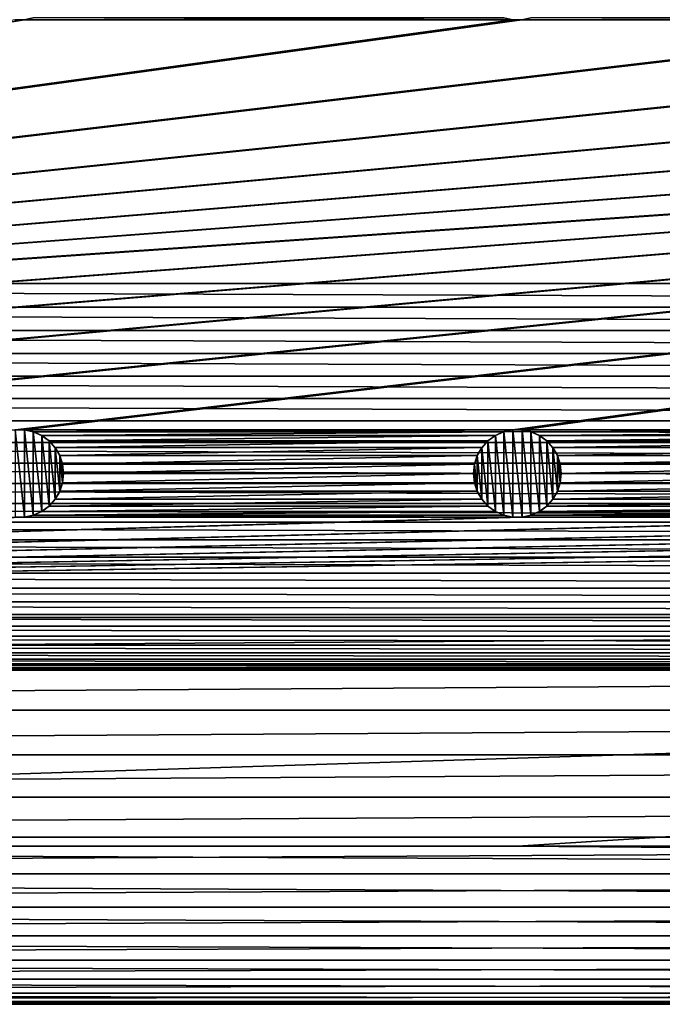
# Model space of a CAD drawing. Header units: metres. Extents: x -200 to 200, y -200 to 200.
# Tile 36 of 88: x -28 to 8, y -200 to -144. Entities that reach past the tile are written whole.
import ezdxf

# ---------------------------------------------------------------- set-up
doc = ezdxf.new("R2010")
doc.units = ezdxf.units.M
doc.layers.add('solid_P34200', color=7, linetype='CONTINUOUS')

msp = doc.modelspace()

# ---------------------------------------------------------------- linework, layer by layer
at = {"layer": 'solid_P34200'}
for points in [[(-181, -159), (-181, 159), (-10.240819, -10.959723)], [(-181, -159), (-10.240819, -10.959723), (-8.64688, -12.25524)], [(181, -159), (-181, -159), (-8.64688, -12.25524)], [(181, -159), (-8.64688, -12.25524), (-6.904468, -13.315859)], [(181, -159), (6.904468, -13.315859), (8.64688, -12.25524)], [(181, -159), (-6.904468, -13.315859), (-5.01928, -14.134056)], [(181, -159), (5.01928, -14.134056), (6.904468, -13.315859)], [(181, -159), (-5.01928, -14.134056), (-3.055924, -14.684637)], [(181, -159), (3.055924, -14.684637), (5.01928, -14.134056)], [(181, -159), (-3.055924, -14.684637), (-1.019424, -14.964341)], [(181, -159), (-1.019424, -14.964341), (1.019424, -14.964341)], [(181, -159), (1.019424, -14.964341), (3.055924, -14.684637)], [(-0.774688, -143.876358, 5), (-27.525312, -143.876358, 5), (-28.04108, -143.985718, 5)], [(-28.035364, -143.984528, 7.5), (-28.04108, -143.985718, 5), (-27.525312, -143.876358, 5)], [(-0.25892, -143.985718, 5), (-0.774688, -143.876358, 5), (-28.04108, -143.985718, 5)], [(-0.768778, -143.877869, 7.5), (-0.774688, -143.876358, 5), (-0.25892, -143.985718, 5)], [(-0.264635, -143.984528, 7.5), (-0.768778, -143.877869, 7.5), (-0.25892, -143.985718, 5)], [(27.525312, -143.876358, 5), (0.774688, -143.876358, 5), (0.25892, -143.985718, 5)], [(0.264635, -143.984528, 7.5), (0.25892, -143.985718, 5), (0.774688, -143.876358, 5)], [(28.04108, -143.985718, 5), (27.525312, -143.876358, 5), (0.25892, -143.985718, 5)], [(170.058914, -143.985718, 5), (-170.058914, -167.314285, 5), (-169.541077, -167.314285, 5)], [(-28.04108, -143.985718, 5), (-28.55892, -143.985718, 5), (-170.058914, -167.314285, 5)], [(-0.25892, -143.985718, 5), (-28.04108, -143.985718, 5), (-170.058914, -167.314285, 5)], [(0.25892, -143.985718, 5), (-0.25892, -143.985718, 5), (-170.058914, -167.314285, 5)], [(28.04108, -143.985718, 5), (0.25892, -143.985718, 5), (-170.058914, -167.314285, 5)], [(170.058914, -143.985718, 5), (169.541077, -143.985718, 5), (-170.058914, -167.314285, 5)], [(141.758926, -143.985718, 5), (-170.058914, -167.314285, 5), (169.541077, -143.985718, 5)], [(141.758926, -143.985718, 5), (141.241074, -143.985718, 5), (-170.058914, -167.314285, 5)], [(113.458923, -143.985718, 5), (-170.058914, -167.314285, 5), (141.241074, -143.985718, 5)], [(113.458923, -143.985718, 5), (112.941078, -143.985718, 5), (-170.058914, -167.314285, 5)], [(85.15892, -143.985718, 5), (-170.058914, -167.314285, 5), (112.941078, -143.985718, 5)], [(85.15892, -143.985718, 5), (84.641083, -143.985718, 5), (-170.058914, -167.314285, 5)], [(56.858921, -143.985718, 5), (-170.058914, -167.314285, 5), (84.641083, -143.985718, 5)], [(56.858921, -143.985718, 5), (56.34108, -143.985718, 5), (-170.058914, -167.314285, 5)], [(28.55892, -143.985718, 5), (-170.058914, -167.314285, 5), (56.34108, -143.985718, 5)], [(28.55892, -143.985718, 5), (28.04108, -143.985718, 5), (-170.058914, -167.314285, 5)], [(170.058914, -143.985718, 5), (-169.541077, -167.314285, 5), (-141.758926, -167.314285, 5)], [(170.058914, -143.985718, 5), (-141.758926, -167.314285, 5), (-141.241074, -167.314285, 5)], [(170.058914, -143.985718, 5), (-141.241074, -167.314285, 5), (-113.458923, -167.314285, 5)], [(170.058914, -143.985718, 5), (-113.458923, -167.314285, 5), (-112.941078, -167.314285, 5)], [(170.058914, -143.985718, 5), (-112.941078, -167.314285, 5), (-85.15892, -167.314285, 5)], [(170.058914, -143.985718, 5), (-85.15892, -167.314285, 5), (-84.641083, -167.314285, 5)], [(170.058914, -143.985718, 5), (-84.641083, -167.314285, 5), (-56.858921, -167.314285, 5)], [(170.058914, -143.985718, 5), (-56.858921, -167.314285, 5), (-56.34108, -167.314285, 5)], [(170.058914, -143.985718, 5), (-56.34108, -167.314285, 5), (-28.55892, -167.314285, 5)], [(-28.564636, -143.984528, 7.5), (-28.55892, -143.985718, 5), (-28.04108, -143.985718, 5)], [(-28.035364, -143.984528, 7.5), (-28.564636, -143.984528, 7.5), (-28.04108, -143.985718, 5)], [(170.058914, -143.985718, 5), (-28.55892, -167.314285, 5), (-28.04108, -167.314285, 5)], [(170.058914, -143.985718, 5), (-28.04108, -167.314285, 5), (-0.25892, -167.314285, 5)], [(-0.264635, -143.984528, 7.5), (-0.25892, -143.985718, 5), (0.25892, -143.985718, 5)], [(0.264635, -143.984528, 7.5), (-0.264635, -143.984528, 7.5), (0.25892, -143.985718, 5)], [(170.058914, -143.985718, 5), (-0.25892, -167.314285, 5), (0.25892, -167.314285, 5)], [(28.04108, -167.314285, 5), (170.058914, -143.985718, 5), (0.25892, -167.314285, 5)], [(180.957291, -160.342163), (-180.957291, -160.342163), (-181, -159)], [(181, -159), (180.957291, -160.342163), (-181, -159)], [(180.836639, -161.666519), (-180.836639, -161.666519), (-180.957291, -160.342163)], [(180.957291, -160.342163), (180.836639, -161.666519), (-180.957291, -160.342163)], [(180.638016, -162.973083), (-180.638016, -162.973083), (-180.836639, -161.666519)], [(180.836639, -161.666519), (180.638016, -162.973083), (-180.836639, -161.666519)], [(180.361206, -164.262497), (-180.361206, -164.262497), (-180.638016, -162.973083)], [(180.638016, -162.973083), (180.361206, -164.262497), (-180.638016, -162.973083)], [(180.003708, -165.541977), (-180.003708, -165.541977), (-180.361206, -164.262497)], [(180.361206, -164.262497), (180.003708, -165.541977), (-180.361206, -164.262497)], [(179.568466, -166.803024), (-179.568466, -166.803024), (-180.003708, -165.541977)], [(180.003708, -165.541977), (179.568466, -166.803024), (-180.003708, -165.541977)], [(179.060257, -168.031967), (-179.060257, -168.031967), (-179.568466, -166.803024)], [(179.568466, -166.803024), (179.060257, -168.031967), (-179.568466, -166.803024)], [(-28.564636, -167.315475, 7.5), (-28.035364, -167.315475, 7.5), (-28.55892, -167.314285, 5)], [(-28.564636, -167.315475, 7.5), (-28.564636, -172.284515, 7.5), (-28.035364, -172.284515, 7.5)], [(-28.564636, -167.315475, 7.5), (-28.035364, -172.284515, 7.5), (-28.035364, -167.315475, 7.5)], [(-28.035364, -167.315475, 7.5), (-28.04108, -167.314285, 5), (-28.55892, -167.314285, 5)], [(-0.25892, -167.314285, 5), (-28.04108, -167.314285, 5), (-27.525312, -167.423645, 5)], [(-27.531221, -167.422134, 7.5), (-27.525312, -167.423645, 5), (-28.04108, -167.314285, 5)], [(-28.035364, -167.315475, 7.5), (-27.531221, -167.422134, 7.5), (-28.04108, -167.314285, 5)], [(-28.035364, -167.315475, 7.5), (-28.035364, -172.284515, 7.5), (-27.531221, -172.177856, 7.5)], [(-28.035364, -167.315475, 7.5), (-27.531221, -172.177856, 7.5), (-27.531221, -167.422134, 7.5)], [(-27.531221, -167.422134, 7.5), (-27.048468, -167.637955, 7.5), (-27.525312, -167.423645, 5)], [(-27.531221, -167.422134, 7.5), (-27.531221, -172.177856, 7.5), (-27.048468, -171.962051, 7.5)], [(-27.531221, -167.422134, 7.5), (-27.048468, -171.962051, 7.5), (-27.048468, -167.637955, 7.5)], [(-0.774688, -167.423645, 5), (-0.25892, -167.314285, 5), (-27.525312, -167.423645, 5)], [(-0.774688, -167.423645, 5), (-27.525312, -167.423645, 5), (-27.052181, -167.634933, 5)], [(-27.048468, -167.637955, 7.5), (-27.052181, -167.634933, 5), (-27.525312, -167.423645, 5)], [(-1.247818, -167.634933, 5), (-0.774688, -167.423645, 5), (-27.052181, -167.634933, 5)], [(-1.251533, -167.637955, 7.5), (-0.768778, -167.422134, 7.5), (-1.247818, -167.634933, 5)], [(-1.251533, -167.637955, 7.5), (-0.768778, -172.177856, 7.5), (-0.768778, -167.422134, 7.5)], [(-0.768778, -167.422134, 7.5), (-0.774688, -167.423645, 5), (-1.247818, -167.634933, 5)], [(-0.264635, -167.315475, 7.5), (-0.25892, -167.314285, 5), (-0.774688, -167.423645, 5)], [(-0.768778, -167.422134, 7.5), (-0.264635, -167.315475, 7.5), (-0.774688, -167.423645, 5)], [(-0.768778, -167.422134, 7.5), (-0.264635, -172.284515, 7.5), (-0.264635, -167.315475, 7.5)], [(-0.768778, -167.422134, 7.5), (-0.768778, -172.177856, 7.5), (-0.264635, -172.284515, 7.5)], [(-0.264635, -167.315475, 7.5), (0.264635, -167.315475, 7.5), (-0.25892, -167.314285, 5)], [(-0.264635, -167.315475, 7.5), (-0.264635, -172.284515, 7.5), (0.264635, -172.284515, 7.5)], [(-0.264635, -167.315475, 7.5), (0.264635, -172.284515, 7.5), (0.264635, -167.315475, 7.5)], [(0.264635, -167.315475, 7.5), (0.25892, -167.314285, 5), (-0.25892, -167.314285, 5)], [(28.04108, -167.314285, 5), (0.25892, -167.314285, 5), (0.774688, -167.423645, 5)], [(0.768778, -167.422134, 7.5), (0.774688, -167.423645, 5), (0.25892, -167.314285, 5)], [(0.264635, -167.315475, 7.5), (0.768778, -167.422134, 7.5), (0.25892, -167.314285, 5)], [(0.264635, -167.315475, 7.5), (0.264635, -172.284515, 7.5), (0.768778, -172.177856, 7.5)], [(0.264635, -167.315475, 7.5), (0.768778, -172.177856, 7.5), (0.768778, -167.422134, 7.5)], [(0.768778, -167.422134, 7.5), (1.251533, -167.637955, 7.5), (0.774688, -167.423645, 5)], [(0.768778, -167.422134, 7.5), (0.768778, -172.177856, 7.5), (1.251533, -171.962051, 7.5)], [(0.768778, -167.422134, 7.5), (1.251533, -171.962051, 7.5), (1.251533, -167.637955, 7.5)], [(27.525312, -167.423645, 5), (28.04108, -167.314285, 5), (0.774688, -167.423645, 5)], [(27.525312, -167.423645, 5), (0.774688, -167.423645, 5), (1.247818, -167.634933, 5)], [(1.251533, -167.637955, 7.5), (1.247818, -167.634933, 5), (0.774688, -167.423645, 5)], [(27.052181, -167.634933, 5), (27.525312, -167.423645, 5), (1.247818, -167.634933, 5)], [(178.481461, -169.220428), (-178.481461, -169.220428), (-179.060257, -168.031967)], [(179.060257, -168.031967), (178.481461, -169.220428), (-179.060257, -168.031967)], [(-1.247818, -167.634933, 5), (-27.052181, -167.634933, 5), (-26.625776, -167.943787, 5)], [(-26.629887, -167.940369, 7.5), (-26.625776, -167.943787, 5), (-27.052181, -167.634933, 5)], [(-27.048468, -167.637955, 7.5), (-26.629887, -167.940369, 7.5), (-27.052181, -167.634933, 5)], [(-27.048468, -167.637955, 7.5), (-27.048468, -171.962051, 7.5), (-26.629887, -171.659637, 7.5)], [(-27.048468, -167.637955, 7.5), (-26.629887, -171.659637, 7.5), (-26.629887, -167.940369, 7.5)], [(-26.629887, -167.940369, 7.5), (-26.278118, -168.333298, 7.5), (-26.625776, -167.943787, 5)], [(-26.629887, -167.940369, 7.5), (-26.629887, -171.659637, 7.5), (-26.278118, -171.266708, 7.5)], [(-26.629887, -167.940369, 7.5), (-26.278118, -171.266708, 7.5), (-26.278118, -168.333298, 7.5)], [(-1.674224, -167.943787, 5), (-1.247818, -167.634933, 5), (-26.625776, -167.943787, 5)], [(-1.674224, -167.943787, 5), (-26.625776, -167.943787, 5), (-26.279205, -168.330292, 5)], [(-26.278118, -168.333298, 7.5), (-26.279205, -168.330292, 5), (-26.625776, -167.943787, 5)], [(-2.020795, -168.330292, 5), (-1.674224, -167.943787, 5), (-26.279205, -168.330292, 5)], [(-2.021883, -168.333298, 7.5), (-1.670113, -167.940369, 7.5), (-2.020795, -168.330292, 5)], [(-2.021883, -168.333298, 7.5), (-1.670113, -171.659637, 7.5), (-1.670113, -167.940369, 7.5)], [(-1.670113, -167.940369, 7.5), (-1.674224, -167.943787, 5), (-2.020795, -168.330292, 5)], [(-1.251533, -167.637955, 7.5), (-1.247818, -167.634933, 5), (-1.674224, -167.943787, 5)], [(-1.670113, -167.940369, 7.5), (-1.251533, -167.637955, 7.5), (-1.674224, -167.943787, 5)], [(-1.670113, -167.940369, 7.5), (-1.251533, -171.962051, 7.5), (-1.251533, -167.637955, 7.5)], [(-1.670113, -167.940369, 7.5), (-1.670113, -171.659637, 7.5), (-1.251533, -171.962051, 7.5)], [(-1.251533, -167.637955, 7.5), (-1.251533, -171.962051, 7.5), (-0.768778, -172.177856, 7.5)], [(27.052181, -167.634933, 5), (1.247818, -167.634933, 5), (1.674224, -167.943787, 5)], [(1.670113, -167.940369, 7.5), (1.674224, -167.943787, 5), (1.247818, -167.634933, 5)], [(1.251533, -167.637955, 7.5), (1.670113, -167.940369, 7.5), (1.247818, -167.634933, 5)], [(1.251533, -167.637955, 7.5), (1.251533, -171.962051, 7.5), (1.670113, -171.659637, 7.5)], [(1.251533, -167.637955, 7.5), (1.670113, -171.659637, 7.5), (1.670113, -167.940369, 7.5)], [(1.670113, -167.940369, 7.5), (2.021883, -168.333298, 7.5), (1.674224, -167.943787, 5)], [(1.670113, -167.940369, 7.5), (1.670113, -171.659637, 7.5), (2.021883, -171.266708, 7.5)], [(1.670113, -167.940369, 7.5), (2.021883, -171.266708, 7.5), (2.021883, -168.333298, 7.5)], [(26.625776, -167.943787, 5), (27.052181, -167.634933, 5), (1.674224, -167.943787, 5)], [(26.625776, -167.943787, 5), (1.674224, -167.943787, 5), (2.020795, -168.330292, 5)], [(2.021883, -168.333298, 7.5), (2.020795, -168.330292, 5), (1.674224, -167.943787, 5)], [(26.279205, -168.330292, 5), (26.625776, -167.943787, 5), (2.020795, -168.330292, 5)], [(-2.020795, -168.330292, 5), (-26.279205, -168.330292, 5), (-26.015661, -168.784439, 5)], [(-26.017193, -168.780914, 7.5), (-26.015661, -168.784439, 5), (-26.279205, -168.330292, 5)], [(-26.278118, -168.333298, 7.5), (-26.017193, -168.780914, 7.5), (-26.279205, -168.330292, 5)], [(-26.278118, -168.333298, 7.5), (-26.278118, -171.266708, 7.5), (-26.017193, -170.819077, 7.5)], [(-26.278118, -168.333298, 7.5), (-26.017193, -170.819077, 7.5), (-26.017193, -168.780914, 7.5)], [(-2.284338, -168.784439, 5), (-2.020795, -168.330292, 5), (-26.015661, -168.784439, 5)], [(-2.021883, -168.333298, 7.5), (-2.020795, -168.330292, 5), (-2.284338, -168.784439, 5)], [(-2.282807, -168.780914, 7.5), (-2.021883, -168.333298, 7.5), (-2.284338, -168.784439, 5)], [(-2.282807, -168.780914, 7.5), (-2.021883, -171.266708, 7.5), (-2.021883, -168.333298, 7.5)], [(-2.021883, -168.333298, 7.5), (-2.021883, -171.266708, 7.5), (-1.670113, -171.659637, 7.5)], [(26.279205, -168.330292, 5), (2.020795, -168.330292, 5), (2.284338, -168.784439, 5)], [(2.282807, -168.780914, 7.5), (2.284338, -168.784439, 5), (2.020795, -168.330292, 5)], [(2.021883, -168.333298, 7.5), (2.282807, -168.780914, 7.5), (2.020795, -168.330292, 5)], [(2.021883, -168.333298, 7.5), (2.021883, -171.266708, 7.5), (2.282807, -170.819077, 7.5)], [(2.021883, -168.333298, 7.5), (2.282807, -170.819077, 7.5), (2.282807, -168.780914, 7.5)], [(26.015661, -168.784439, 5), (26.279205, -168.330292, 5), (2.284338, -168.784439, 5)], [(-26.017193, -168.780914, 7.5), (-25.86002, -169.267059, 7.5), (-26.015661, -168.784439, 5)], [(-26.017193, -168.780914, 7.5), (-26.017193, -170.819077, 7.5), (-25.86002, -170.332932, 7.5)], [(-26.017193, -168.780914, 7.5), (-25.86002, -170.332932, 7.5), (-25.86002, -169.267059, 7.5)], [(-2.284338, -168.784439, 5), (-26.015661, -168.784439, 5), (-25.857735, -169.271637, 5)], [(-25.86002, -169.267059, 7.5), (-25.857735, -169.271637, 5), (-26.015661, -168.784439, 5)], [(-2.442265, -169.271637, 5), (-2.284338, -168.784439, 5), (-25.857735, -169.271637, 5)], [(-2.282807, -168.780914, 7.5), (-2.284338, -168.784439, 5), (-2.442265, -169.271637, 5)], [(-2.439981, -169.267059, 7.5), (-2.282807, -168.780914, 7.5), (-2.442265, -169.271637, 5)], [(-2.439981, -169.267059, 7.5), (-2.282807, -170.819077, 7.5), (-2.282807, -168.780914, 7.5)], [(-2.282807, -168.780914, 7.5), (-2.282807, -170.819077, 7.5), (-2.021883, -171.266708, 7.5)], [(2.282807, -168.780914, 7.5), (2.439981, -169.267059, 7.5), (2.284338, -168.784439, 5)], [(2.282807, -168.780914, 7.5), (2.282807, -170.819077, 7.5), (2.439981, -170.332932, 7.5)], [(2.282807, -168.780914, 7.5), (2.439981, -170.332932, 7.5), (2.439981, -169.267059, 7.5)], [(26.015661, -168.784439, 5), (2.284338, -168.784439, 5), (2.442265, -169.271637, 5)], [(2.439981, -169.267059, 7.5), (2.442265, -169.271637, 5), (2.284338, -168.784439, 5)], [(25.857735, -169.271637, 5), (26.015661, -168.784439, 5), (2.442265, -169.271637, 5)], [(177.826935, -170.379456), (-177.826935, -170.379456), (-178.481461, -169.220428)], [(178.481461, -169.220428), (177.826935, -170.379456), (-178.481461, -169.220428)], [(-25.86002, -169.267059, 7.5), (-25.799999, -169.800003, 7.5), (-25.857735, -169.271637, 5)], [(-25.86002, -169.267059, 7.5), (-25.86002, -170.332932, 7.5), (-25.799999, -169.800003, 7.5)], [(-2.442265, -169.271637, 5), (-25.857735, -169.271637, 5), (-25.799999, -169.800003, 5)], [(-25.799999, -169.800003, 7.5), (-25.799999, -169.800003, 5), (-25.857735, -169.271637, 5)], [(-2.5, -169.800003, 5), (-2.442265, -169.271637, 5), (-25.799999, -169.800003, 5)], [(-2.439981, -169.267059, 7.5), (-2.442265, -169.271637, 5), (-2.5, -169.800003, 5)], [(-2.439981, -169.267059, 7.5), (-2.5, -169.800003, 5), (-2.5, -169.800003, 7.5)], [(-2.439981, -169.267059, 7.5), (-2.5, -169.800003, 7.5), (-2.439981, -170.332932, 7.5)], [(-2.439981, -169.267059, 7.5), (-2.439981, -170.332932, 7.5), (-2.282807, -170.819077, 7.5)], [(2.439981, -169.267059, 7.5), (2.5, -169.800003, 7.5), (2.442265, -169.271637, 5)], [(2.439981, -169.267059, 7.5), (2.439981, -170.332932, 7.5), (2.5, -169.800003, 7.5)], [(25.857735, -169.271637, 5), (2.442265, -169.271637, 5), (2.5, -169.800003, 5)], [(2.5, -169.800003, 7.5), (2.5, -169.800003, 5), (2.442265, -169.271637, 5)], [(25.857735, -169.271637, 5), (2.5, -169.800003, 5), (25.799999, -169.800003, 5)], [(-25.86002, -170.332932, 7.5), (-25.857735, -170.328369, 5), (-25.799999, -169.800003, 5)], [(-25.799999, -169.800003, 7.5), (-25.86002, -170.332932, 7.5), (-25.799999, -169.800003, 5)], [(-2.5, -169.800003, 5), (-25.799999, -169.800003, 5), (-25.857735, -170.328369, 5)], [(-2.442265, -170.328369, 5), (-2.5, -169.800003, 5), (-25.857735, -170.328369, 5)], [(-2.5, -169.800003, 7.5), (-2.5, -169.800003, 5), (-2.442265, -170.328369, 5)], [(-2.439981, -170.332932, 7.5), (-2.5, -169.800003, 7.5), (-2.442265, -170.328369, 5)], [(2.439981, -170.332932, 7.5), (2.442265, -170.328369, 5), (2.5, -169.800003, 5)], [(2.5, -169.800003, 7.5), (2.439981, -170.332932, 7.5), (2.5, -169.800003, 5)], [(25.799999, -169.800003, 5), (2.5, -169.800003, 5), (2.442265, -170.328369, 5)], [(25.857735, -170.328369, 5), (25.799999, -169.800003, 5), (2.442265, -170.328369, 5)], [(177.102936, -171.499695), (-177.102936, -171.499695), (-177.826935, -170.379456)], [(177.826935, -170.379456), (177.102936, -171.499695), (-177.826935, -170.379456)], [(-2.284338, -170.815567, 5), (-26.015661, -170.815567, 5), (-26.279205, -171.269714, 5)], [(-26.278118, -171.266708, 7.5), (-26.279205, -171.269714, 5), (-26.015661, -170.815567, 5)], [(-2.020795, -171.269714, 5), (-2.284338, -170.815567, 5), (-26.279205, -171.269714, 5)], [(-26.017193, -170.819077, 7.5), (-26.278118, -171.266708, 7.5), (-26.015661, -170.815567, 5)], [(-26.017193, -170.819077, 7.5), (-26.015661, -170.815567, 5), (-25.857735, -170.328369, 5)], [(-25.86002, -170.332932, 7.5), (-26.017193, -170.819077, 7.5), (-25.857735, -170.328369, 5)], [(-2.442265, -170.328369, 5), (-25.857735, -170.328369, 5), (-26.015661, -170.815567, 5)], [(-2.284338, -170.815567, 5), (-2.442265, -170.328369, 5), (-26.015661, -170.815567, 5)], [(-2.439981, -170.332932, 7.5), (-2.442265, -170.328369, 5), (-2.284338, -170.815567, 5)], [(-2.282807, -170.819077, 7.5), (-2.439981, -170.332932, 7.5), (-2.284338, -170.815567, 5)], [(-2.282807, -170.819077, 7.5), (-2.284338, -170.815567, 5), (-2.020795, -171.269714, 5)], [(-2.021883, -171.266708, 7.5), (-2.282807, -170.819077, 7.5), (-2.020795, -171.269714, 5)], [(26.015661, -170.815567, 5), (2.284338, -170.815567, 5), (2.020795, -171.269714, 5)], [(2.021883, -171.266708, 7.5), (2.020795, -171.269714, 5), (2.284338, -170.815567, 5)], [(26.279205, -171.269714, 5), (26.015661, -170.815567, 5), (2.020795, -171.269714, 5)], [(2.282807, -170.819077, 7.5), (2.021883, -171.266708, 7.5), (2.284338, -170.815567, 5)], [(2.282807, -170.819077, 7.5), (2.284338, -170.815567, 5), (2.442265, -170.328369, 5)], [(2.439981, -170.332932, 7.5), (2.282807, -170.819077, 7.5), (2.442265, -170.328369, 5)], [(25.857735, -170.328369, 5), (2.442265, -170.328369, 5), (2.284338, -170.815567, 5)], [(26.015661, -170.815567, 5), (25.857735, -170.328369, 5), (2.284338, -170.815567, 5)], [(-26.278118, -171.266708, 7.5), (-26.629887, -171.659637, 7.5), (-26.279205, -171.269714, 5)], [(-26.629887, -171.659637, 7.5), (-26.625776, -171.656204, 5), (-26.279205, -171.269714, 5)], [(-2.020795, -171.269714, 5), (-26.279205, -171.269714, 5), (-26.625776, -171.656204, 5)], [(-1.674224, -171.656204, 5), (-2.020795, -171.269714, 5), (-26.625776, -171.656204, 5)], [(-2.021883, -171.266708, 7.5), (-2.020795, -171.269714, 5), (-1.674224, -171.656204, 5)], [(-1.670113, -171.659637, 7.5), (-2.021883, -171.266708, 7.5), (-1.674224, -171.656204, 5)], [(2.021883, -171.266708, 7.5), (1.670113, -171.659637, 7.5), (2.020795, -171.269714, 5)], [(1.670113, -171.659637, 7.5), (1.674224, -171.656204, 5), (2.020795, -171.269714, 5)], [(26.279205, -171.269714, 5), (2.020795, -171.269714, 5), (1.674224, -171.656204, 5)], [(26.625776, -171.656204, 5), (26.279205, -171.269714, 5), (1.674224, -171.656204, 5)], [(176.317139, -172.568909), (-176.317139, -172.568909), (-177.102936, -171.499695)], [(177.102936, -171.499695), (176.317139, -172.568909), (-177.102936, -171.499695)], [(-27.048468, -171.962051, 7.5), (-27.531221, -172.177856, 7.5), (-27.052181, -171.965073, 5)], [(-27.531221, -172.177856, 7.5), (-27.525312, -172.176346, 5), (-27.052181, -171.965073, 5)], [(-1.247818, -171.965073, 5), (-27.052181, -171.965073, 5), (-27.525312, -172.176346, 5)], [(-0.774688, -172.176346, 5), (-1.247818, -171.965073, 5), (-27.525312, -172.176346, 5)], [(-1.674224, -171.656204, 5), (-26.625776, -171.656204, 5), (-27.052181, -171.965073, 5)], [(-27.048468, -171.962051, 7.5), (-27.052181, -171.965073, 5), (-26.625776, -171.656204, 5)], [(-1.247818, -171.965073, 5), (-1.674224, -171.656204, 5), (-27.052181, -171.965073, 5)], [(-26.629887, -171.659637, 7.5), (-27.048468, -171.962051, 7.5), (-26.625776, -171.656204, 5)], [(-1.670113, -171.659637, 7.5), (-1.674224, -171.656204, 5), (-1.247818, -171.965073, 5)], [(-1.251533, -171.962051, 7.5), (-1.670113, -171.659637, 7.5), (-1.247818, -171.965073, 5)], [(-1.251533, -171.962051, 7.5), (-1.247818, -171.965073, 5), (-0.774688, -172.176346, 5)], [(-0.768778, -172.177856, 7.5), (-1.251533, -171.962051, 7.5), (-0.774688, -172.176346, 5)], [(1.251533, -171.962051, 7.5), (0.768778, -172.177856, 7.5), (1.247818, -171.965073, 5)], [(0.768778, -172.177856, 7.5), (0.774688, -172.176346, 5), (1.247818, -171.965073, 5)], [(27.052181, -171.965073, 5), (1.247818, -171.965073, 5), (0.774688, -172.176346, 5)], [(27.525312, -172.176346, 5), (27.052181, -171.965073, 5), (0.774688, -172.176346, 5)], [(26.625776, -171.656204, 5), (1.674224, -171.656204, 5), (1.247818, -171.965073, 5)], [(1.251533, -171.962051, 7.5), (1.247818, -171.965073, 5), (1.674224, -171.656204, 5)], [(27.052181, -171.965073, 5), (26.625776, -171.656204, 5), (1.247818, -171.965073, 5)], [(1.670113, -171.659637, 7.5), (1.251533, -171.962051, 7.5), (1.674224, -171.656204, 5)], [(170.058914, -172.285706, 5), (-200, -178, 5), (200, -178, 5)], [(-28.04108, -172.285706, 5), (-28.55892, -172.285706, 5), (-200, -178, 5)], [(-0.25892, -172.285706, 5), (-28.04108, -172.285706, 5), (-200, -178, 5)], [(0.25892, -172.285706, 5), (-0.25892, -172.285706, 5), (-200, -178, 5)], [(28.04108, -172.285706, 5), (0.25892, -172.285706, 5), (-200, -178, 5)], [(170.058914, -172.285706, 5), (169.541077, -172.285706, 5), (-200, -178, 5)], [(141.758926, -172.285706, 5), (-200, -178, 5), (169.541077, -172.285706, 5)], [(141.758926, -172.285706, 5), (141.241074, -172.285706, 5), (-200, -178, 5)], [(113.458923, -172.285706, 5), (-200, -178, 5), (141.241074, -172.285706, 5)], [(113.458923, -172.285706, 5), (112.941078, -172.285706, 5), (-200, -178, 5)], [(85.15892, -172.285706, 5), (-200, -178, 5), (112.941078, -172.285706, 5)], [(85.15892, -172.285706, 5), (84.641083, -172.285706, 5), (-200, -178, 5)], [(56.858921, -172.285706, 5), (-200, -178, 5), (84.641083, -172.285706, 5)], [(56.858921, -172.285706, 5), (56.34108, -172.285706, 5), (-200, -178, 5)], [(28.55892, -172.285706, 5), (-200, -178, 5), (56.34108, -172.285706, 5)], [(28.55892, -172.285706, 5), (28.04108, -172.285706, 5), (-200, -178, 5)], [(-28.564636, -172.284515, 7.5), (-28.55892, -172.285706, 5), (-28.04108, -172.285706, 5)], [(-28.035364, -172.284515, 7.5), (-28.564636, -172.284515, 7.5), (-28.04108, -172.285706, 5)], [(-0.774688, -172.176346, 5), (-27.525312, -172.176346, 5), (-28.04108, -172.285706, 5)], [(-28.035364, -172.284515, 7.5), (-28.04108, -172.285706, 5), (-27.525312, -172.176346, 5)], [(-0.25892, -172.285706, 5), (-0.774688, -172.176346, 5), (-28.04108, -172.285706, 5)], [(-27.531221, -172.177856, 7.5), (-28.035364, -172.284515, 7.5), (-27.525312, -172.176346, 5)], [(-0.768778, -172.177856, 7.5), (-0.774688, -172.176346, 5), (-0.25892, -172.285706, 5)], [(-0.264635, -172.284515, 7.5), (-0.768778, -172.177856, 7.5), (-0.25892, -172.285706, 5)], [(-0.264635, -172.284515, 7.5), (-0.25892, -172.285706, 5), (0.25892, -172.285706, 5)], [(0.264635, -172.284515, 7.5), (-0.264635, -172.284515, 7.5), (0.25892, -172.285706, 5)], [(27.525312, -172.176346, 5), (0.774688, -172.176346, 5), (0.25892, -172.285706, 5)], [(0.264635, -172.284515, 7.5), (0.25892, -172.285706, 5), (0.774688, -172.176346, 5)], [(28.04108, -172.285706, 5), (27.525312, -172.176346, 5), (0.25892, -172.285706, 5)], [(0.768778, -172.177856, 7.5), (0.264635, -172.284515, 7.5), (0.774688, -172.176346, 5)], [(175.469376, -173.585297), (-175.469376, -173.585297), (-176.317139, -172.568909)], [(176.317139, -172.568909), (175.469376, -173.585297), (-176.317139, -172.568909)], [(174.555435, -174.555435), (-174.555435, -174.555435), (-175.469376, -173.585297)], [(175.469376, -173.585297), (174.555435, -174.555435), (-175.469376, -173.585297)], [(173.585297, -175.469376), (-173.585297, -175.469376), (-174.555435, -174.555435)], [(174.555435, -174.555435), (173.585297, -175.469376), (-174.555435, -174.555435)], [(172.568909, -176.317139), (-172.568909, -176.317139), (-173.585297, -175.469376)], [(173.585297, -175.469376), (172.568909, -176.317139), (-173.585297, -175.469376)], [(171.499695, -177.102936), (-171.499695, -177.102936), (-172.568909, -176.317139)], [(172.568909, -176.317139), (171.499695, -177.102936), (-172.568909, -176.317139)], [(170.379456, -177.826935), (-170.379456, -177.826935), (-171.499695, -177.102936)], [(171.499695, -177.102936), (170.379456, -177.826935), (-171.499695, -177.102936)], [(200, -178, 5), (-200, -178, 5), (-199.836639, -180.666519, 5)], [(199.836639, -180.666519, 5), (200, -178, 5), (-199.836639, -180.666519, 5)], [(169.220428, -178.481461), (-169.220428, -178.481461), (-170.379456, -177.826935)], [(170.379456, -177.826935), (169.220428, -178.481461), (-170.379456, -177.826935)], [(168.031967, -179.060257), (-168.031967, -179.060257), (-169.220428, -178.481461)], [(169.220428, -178.481461), (168.031967, -179.060257), (-169.220428, -178.481461)], [(166.803024, -179.568466), (-166.803024, -179.568466), (-168.031967, -179.060257)], [(168.031967, -179.060257), (166.803024, -179.568466), (-168.031967, -179.060257)], [(165.541977, -180.003708), (-165.541977, -180.003708), (-166.803024, -179.568466)], [(166.803024, -179.568466), (165.541977, -180.003708), (-166.803024, -179.568466)], [(164.262497, -180.361206), (-164.262497, -180.361206), (-165.541977, -180.003708)], [(165.541977, -180.003708), (164.262497, -180.361206), (-165.541977, -180.003708)], [(162.973083, -180.638016), (-162.973083, -180.638016), (-164.262497, -180.361206)], [(164.262497, -180.361206), (162.973083, -180.638016), (-164.262497, -180.361206)], [(199.836639, -180.666519, 5), (-199.836639, -180.666519, 5), (-199.361206, -183.262497, 5)], [(199.361206, -183.262497, 5), (199.836639, -180.666519, 5), (-199.361206, -183.262497, 5)], [(161.666519, -180.836639), (-161.666519, -180.836639), (-162.973083, -180.638016)], [(162.973083, -180.638016), (161.666519, -180.836639), (-162.973083, -180.638016)], [(160.342163, -180.957291), (-160.342163, -180.957291), (-161.666519, -180.836639)], [(161.666519, -180.836639), (160.342163, -180.957291), (-161.666519, -180.836639)], [(159, -181), (-159, -181), (-160.342163, -180.957291)], [(160.342163, -180.957291), (159, -181), (-160.342163, -180.957291)], [(-159, -191, 3.5), (-159, -181), (159, -181)], [(0, -191, 3.5), (-159, -191, 3.5), (159, -181)], [(159, -191, 3.5), (0, -191, 3.5), (159, -181)], [(199.361206, -183.262497, 5), (-199.361206, -183.262497, 5), (-198.568466, -185.803024, 5)], [(198.568466, -185.803024, 5), (199.361206, -183.262497, 5), (-198.568466, -185.803024, 5)], [(198.568466, -185.803024, 5), (-198.568466, -185.803024, 5), (-197.481461, -188.220428, 5)], [(197.481461, -188.220428, 5), (198.568466, -185.803024, 5), (-197.481461, -188.220428, 5)], [(197.481461, -188.220428, 5), (-197.481461, -188.220428, 5), (-196.102936, -190.499695, 5)], [(196.102936, -190.499695, 5), (197.481461, -188.220428, 5), (-196.102936, -190.499695, 5)], [(196.102936, -190.499695, 5), (-196.102936, -190.499695, 5), (-194.469376, -192.585297, 5)], [(194.469376, -192.585297, 5), (196.102936, -190.499695, 5), (-194.469376, -192.585297, 5)], [(-159, -191, 3.5), (194.469376, -192.585297, 3.5), (-194.469376, -192.585297, 3.5)], [(0, -191, 3.5), (194.469376, -192.585297, 3.5), (-159, -191, 3.5)], [(159, -191, 3.5), (194.469376, -192.585297, 3.5), (0, -191, 3.5)], [(194.469376, -192.585297, 5), (-194.469376, -192.585297, 5), (-192.585297, -194.469376, 5)], [(-194.469376, -192.585297, 3.5), (194.469376, -192.585297, 3.5), (192.585297, -194.469376, 3.5)], [(-194.469376, -192.585297, 3.5), (192.585297, -194.469376, 3.5), (-192.585297, -194.469376, 3.5)], [(192.585297, -194.469376, 5), (194.469376, -192.585297, 5), (-192.585297, -194.469376, 5)], [(192.585297, -194.469376, 5), (-192.585297, -194.469376, 5), (-190.499695, -196.102936, 5)], [(-192.585297, -194.469376, 3.5), (192.585297, -194.469376, 3.5), (190.499695, -196.102936, 3.5)], [(-192.585297, -194.469376, 3.5), (190.499695, -196.102936, 3.5), (-190.499695, -196.102936, 3.5)], [(190.499695, -196.102936, 5), (192.585297, -194.469376, 5), (-190.499695, -196.102936, 5)], [(190.499695, -196.102936, 5), (-190.499695, -196.102936, 5), (-188.220428, -197.481461, 5)], [(-190.499695, -196.102936, 3.5), (190.499695, -196.102936, 3.5), (188.220428, -197.481461, 3.5)], [(-190.499695, -196.102936, 3.5), (188.220428, -197.481461, 3.5), (-188.220428, -197.481461, 3.5)], [(188.220428, -197.481461, 5), (190.499695, -196.102936, 5), (-188.220428, -197.481461, 5)], [(188.220428, -197.481461, 5), (-188.220428, -197.481461, 5), (-185.803024, -198.568466, 5)], [(-188.220428, -197.481461, 3.5), (188.220428, -197.481461, 3.5), (185.803024, -198.568466, 3.5)], [(-188.220428, -197.481461, 3.5), (185.803024, -198.568466, 3.5), (-185.803024, -198.568466, 3.5)], [(185.803024, -198.568466, 5), (188.220428, -197.481461, 5), (-185.803024, -198.568466, 5)], [(185.803024, -198.568466, 5), (-185.803024, -198.568466, 5), (-183.262497, -199.361206, 5)], [(-185.803024, -198.568466, 3.5), (185.803024, -198.568466, 3.5), (183.262497, -199.361206, 3.5)], [(-185.803024, -198.568466, 3.5), (183.262497, -199.361206, 3.5), (-183.262497, -199.361206, 3.5)], [(183.262497, -199.361206, 5), (185.803024, -198.568466, 5), (-183.262497, -199.361206, 5)], [(183.262497, -199.361206, 5), (-183.262497, -199.361206, 5), (-180.666519, -199.836639, 5)], [(-183.262497, -199.361206, 3.5), (183.262497, -199.361206, 3.5), (180.666519, -199.836639, 3.5)], [(-183.262497, -199.361206, 3.5), (180.666519, -199.836639, 3.5), (-180.666519, -199.836639, 3.5)], [(180.666519, -199.836639, 5), (183.262497, -199.361206, 5), (-180.666519, -199.836639, 5)], [(180.666519, -199.836639, 5), (-180.666519, -199.836639, 5), (-178, -200, 5)], [(-180.666519, -199.836639, 3.5), (178, -200, 3.5), (-178, -200, 3.5)], [(-180.666519, -199.836639, 3.5), (180.666519, -199.836639, 3.5), (178, -200, 3.5)], [(180.666519, -199.836639, 5), (-178, -200, 5), (178, -200, 5)], [(178, -200, 3.5), (178, -200, 5), (-178, -200, 5)], [(178, -200, 3.5), (-178, -200, 5), (-178, -200, 3.5)]]:
    msp.add_3dface(points, dxfattribs=at)

doc.saveas('drawing.dxf')
